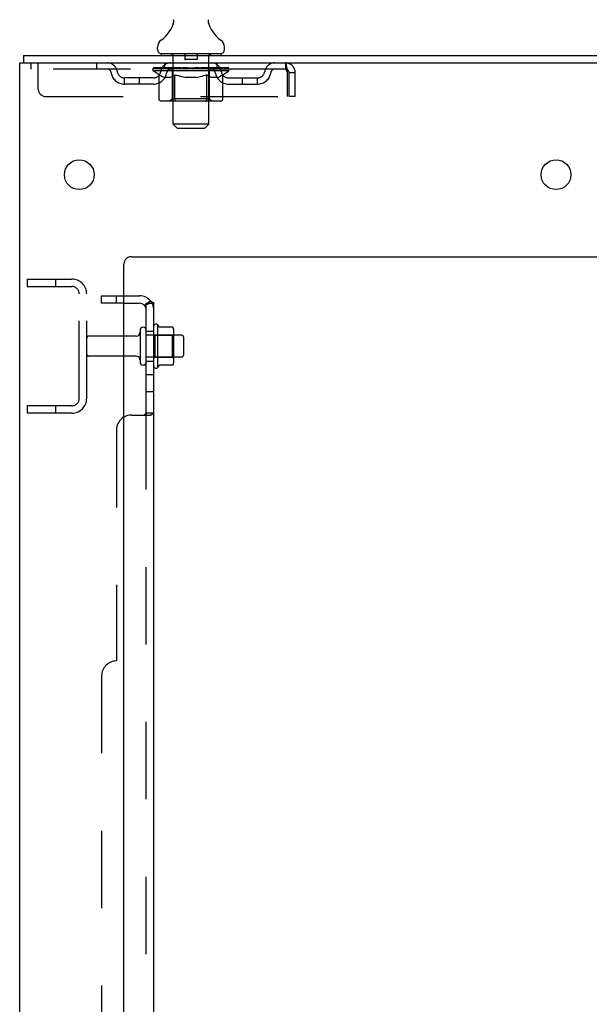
# Model space of a CAD drawing. Header units: inches. Extents: x 0 to 236, y 0 to 153.
# Tile 4 of 99: x 25 to 34, y 84 to 100. Entities that reach past the tile are written whole.
import ezdxf

# ---------------------------------------------------------------- set-up
doc = ezdxf.new("R2010")
doc.units = ezdxf.units.IN
doc.header["$LTSCALE"] = 12.986111
doc.header["$MEASUREMENT"] = 0
doc.linetypes.add('HIDDEN', pattern=[0.2, 0.1, -0.1])
doc.layers.get('0').update_dxf_attribs({"linetype": 'CONTINUOUS'})
doc.layers.add('DEFAULT_2', color=8, linetype='HIDDEN')
doc.layers.add('SUBPANELS', color=7, linetype='CONTINUOUS')

msp = doc.modelspace()

# ---------------------------------------------------------------- linework, layer by layer
at = {"color": 7, "linetype": 'Continuous'}
for p, q in [((27.152, 100.269), (27.151, 100.264)), ((27.746, 100.318), (27.747, 100.323)), ((27.746, 100.313), (27.746, 100.318)), ((27.746, 100.308), (27.746, 100.313)), ((27.746, 100.303), (27.746, 100.308)), ((27.746, 100.298), (27.746, 100.303)), ((27.747, 100.293), (27.746, 100.298)), ((27.747, 100.328), (27.748, 100.333)), ((27.747, 100.323), (27.747, 100.328)), ((27.748, 100.288), (27.747, 100.293)), ((27.748, 100.284), (27.748, 100.289)), ((27.749, 100.279), (27.748, 100.284)), ((27.749, 100.338), (27.75, 100.342)), ((27.75, 100.275), (27.749, 100.279)), ((26.889, 99.841), (26.889, 99.88)), ((26.952, 99.772), (26.952, 99.742)), ((27.952, 99.772), (26.952, 99.772)), ((27.952, 99.772), (27.952, 99.742)), ((28.014, 99.841), (28.014, 99.88)), ((24.577, 9.867), (24.577, 99.617)), ((24.577, 99.617), (42.327, 99.617)), ((24.639, 99.742), (24.639, 99.617)), ((24.639, 99.742), (42.327, 99.742)), ((26.452, 96.367), (40.702, 96.367)), ((26.327, 11.867), (26.327, 96.242)), ((26.596, 95.131), (26.596, 94.602)), ((26.897, 94.511), (26.897, 95.223)), ((26.915, 95.191), (26.915, 95.191)), ((27.142, 95.186), (26.923, 95.186)), ((27.143, 95.186), (27.142, 95.186)), ((26.533, 95.033), (26.327, 95.033)), ((27.163, 94.611), (27.163, 95.122)), ((27.297, 95.05), (27.163, 95.05)), ((27.327, 95.02), (27.327, 94.714)), ((26.533, 94.701), (26.327, 94.701)), ((27.297, 94.684), (27.163, 94.684)), ((27.142, 94.548), (26.923, 94.548))]:
    msp.add_line(p, q, dxfattribs=at)
for points in [[(27.154, 100.342), (27.155, 100.338), (27.156, 100.333), (27.157, 100.328), (27.157, 100.323), (27.158, 100.318), (27.158, 100.313), (27.158, 100.308), (27.158, 100.303), (27.157, 100.298), (27.157, 100.294), (27.156, 100.289), (27.155, 100.284), (27.155, 100.279), (27.153, 100.274), (27.152, 100.269)], [(27.748, 100.333), (27.749, 100.338), (27.75, 100.342)], [(26.923, 95.186), (26.922, 95.186), (26.921, 95.186), (26.92, 95.186), (26.919, 95.187), (26.919, 95.187), (26.918, 95.187), (26.917, 95.188), (26.917, 95.188), (26.917, 95.188), (26.916, 95.189), (26.916, 95.189), (26.916, 95.189), (26.915, 95.19), (26.915, 95.19), (26.915, 95.19), (26.915, 95.19), (26.915, 95.191)], [(27.151, 95.18), (27.15, 95.181), (27.149, 95.182), (27.148, 95.184), (27.146, 95.185), (27.145, 95.185), (27.143, 95.186)], [(26.915, 94.543), (26.915, 94.543), (26.915, 94.543), (26.915, 94.543), (26.915, 94.544), (26.915, 94.544), (26.916, 94.544), (26.916, 94.545), (26.916, 94.545), (26.917, 94.545), (26.917, 94.546), (26.917, 94.546), (26.918, 94.546), (26.919, 94.547), (26.919, 94.547), (26.92, 94.547), (26.921, 94.548), (26.922, 94.548), (26.923, 94.548)], [(27.151, 94.554), (27.15, 94.552), (27.149, 94.551), (27.148, 94.55), (27.146, 94.549), (27.145, 94.548), (27.143, 94.548), (27.142, 94.548)]]:
    msp.add_lwpolyline(points, dxfattribs=at)
for centre in [(25.577, 97.742), (33.577, 97.742)]:
    msp.add_circle(centre, 0.25, dxfattribs=at)
for centre, radius, start, end in [((26.654, 100.429), 0.523, 304.6624, 347.2389), ((28.25, 100.429), 0.523, 192.7611, 235.3376), ((27.033, 99.88), 0.144, 124.6624, 180), ((27.871, 99.88), 0.144, 360, 55.3376), ((26.958, 99.841), 0.069, 180, 265), ((27.945, 99.841), 0.069, 275, 360), ((26.452, 96.242), 0.125, 90, 180), ((26.649, 95.131), 0.053, 0, 180), ((26.865, 95.201), 0.0384, 34.4497, 180), ((26.297, 94.867), 0.698, 27.6814, 30.6631), ((27.022, 95.122), 0.141, 0, 23.95), ((26.533, 95.095), 0.0625, 270, 360), ((27.297, 95.02), 0.03, 0, 90), ((26.533, 94.638), 0.0625, 0, 90), ((27.297, 94.714), 0.03, 270, 360), ((26.649, 94.602), 0.053, 180, 360), ((26.865, 94.533), 0.0384, 180, 325.5503), ((26.297, 94.867), 0.698, 329.3369, 332.3186), ((27.022, 94.611), 0.141, 336.05, 360)]:
    msp.add_arc(centre, radius, start, end, dxfattribs=at)
at = {"layer": 'DEFAULT_2', "color": 8, "linetype": 'HIDDEN'}
for p, q in [((27.132, 99.772), (27.132, 99.742)), ((27.347, 99.762), (27.347, 99.682)), ((27.557, 99.762), (27.557, 99.682)), ((27.772, 99.772), (27.772, 99.742)), ((24.764, 99.617), (24.764, 99.513)), ((24.889, 99.179), (24.889, 99.617)), ((25.864, 99.617), (25.864, 99.513)), ((27.014, 99.513), (27.014, 99.617)), ((27.152, 98.591), (27.152, 99.742)), ((27.547, 99.672), (27.357, 99.672)), ((27.752, 98.591), (27.752, 99.742)), ((27.889, 99.513), (27.889, 99.617)), ((29.035, 99.617), (29.035, 99.513)), ((29.035, 99.513), (24.764, 99.513)), ((26.819, 99.487), (26.819, 99.527)), ((26.819, 99.527), (27.125, 99.527)), ((26.916, 99.419), (26.819, 99.487)), ((28.085, 99.487), (26.819, 99.487)), ((26.82, 99.527), (26.82, 99.532)), ((26.94, 99.53), (26.82, 99.532)), ((26.828, 99.527), (26.828, 99.534)), ((26.837, 99.524), (26.837, 99.527)), ((26.837, 99.524), (28.067, 99.524)), ((26.846, 99.524), (26.846, 99.527)), ((26.847, 99.524), (26.847, 99.527)), ((26.857, 99.527), (26.857, 99.534)), ((26.873, 99.524), (26.873, 99.527)), ((26.875, 99.524), (26.875, 99.527)), ((26.904, 99.527), (26.904, 99.534)), ((26.918, 99.524), (26.918, 99.527)), ((26.921, 99.524), (26.921, 99.527)), ((26.94, 99.527), (26.94, 99.53)), ((26.967, 99.527), (26.967, 99.534)), ((26.968, 99.524), (26.968, 99.527)), ((26.969, 99.524), (26.969, 99.527)), ((26.972, 99.524), (26.972, 99.527)), ((26.979, 99.524), (26.979, 99.527)), ((26.979, 99.524), (26.979, 99.527)), ((26.983, 99.524), (26.983, 99.527)), ((26.986, 99.524), (26.986, 99.528)), ((26.99, 99.524), (26.99, 99.527)), ((27.004, 99.524), (27.004, 99.527)), ((27.023, 99.524), (27.023, 99.53)), ((27.023, 99.524), (27.023, 99.527)), ((27.043, 99.524), (27.043, 99.527)), ((27.043, 99.524), (27.043, 99.527)), ((27.045, 99.527), (27.045, 99.534)), ((27.055, 99.524), (27.055, 99.527)), ((27.059, 99.524), (27.059, 99.527)), ((27.068, 99.524), (27.068, 99.527)), ((27.079, 99.524), (27.079, 99.531)), ((27.095, 99.524), (27.095, 99.527)), ((27.098, 99.524), (27.098, 99.527)), ((27.125, 99.524), (27.125, 99.527)), ((27.192, 99.527), (27.13, 99.527)), ((27.135, 99.527), (27.135, 99.534)), ((27.139, 99.015), (27.139, 99.484)), ((27.142, 99.524), (27.142, 99.527)), ((27.147, 99.524), (27.147, 99.527)), ((27.153, 99.524), (27.153, 99.532)), ((27.157, 99.524), (27.157, 99.527)), ((27.168, 99.524), (27.168, 99.527)), ((27.192, 99.524), (27.192, 99.527)), ((27.267, 99.527), (27.208, 99.527)), ((27.228, 99.524), (27.228, 99.527)), ((27.235, 99.527), (27.235, 99.534)), ((27.239, 99.524), (27.239, 99.527)), ((27.241, 99.524), (27.241, 99.533)), ((27.244, 99.524), (27.244, 99.527)), ((27.252, 99.524), (27.252, 99.527)), ((27.267, 99.524), (27.267, 99.527)), ((27.347, 99.527), (27.293, 99.527)), ((27.306, 99.524), (27.306, 99.527)), ((27.338, 99.527), (27.452, 99.534)), ((27.342, 99.527), (27.342, 99.534)), ((27.343, 99.534), (27.342, 99.534)), ((27.342, 99.524), (27.342, 99.527)), ((27.343, 99.527), (27.343, 99.534)), ((27.346, 99.524), (27.346, 99.527)), ((27.347, 99.524), (27.347, 99.527)), ((27.348, 99.524), (27.348, 99.527)), ((27.431, 99.527), (27.383, 99.527)), ((27.388, 99.524), (27.388, 99.527)), ((27.431, 99.524), (27.431, 99.527)), ((27.449, 99.527), (27.449, 99.527)), ((27.449, 99.524), (27.449, 99.527)), ((27.449, 99.524), (27.449, 99.527)), ((27.452, 99.527), (27.452, 99.534)), ((27.452, 99.534), (27.566, 99.527)), ((27.454, 99.524), (27.454, 99.527)), ((27.454, 99.527), (27.455, 99.527)), ((27.455, 99.524), (27.455, 99.527)), ((27.473, 99.524), (27.473, 99.527)), ((27.473, 99.527), (27.521, 99.527)), ((27.515, 99.524), (27.515, 99.527)), ((27.556, 99.524), (27.556, 99.527)), ((27.556, 99.524), (27.556, 99.527)), ((27.556, 99.527), (27.611, 99.527)), ((27.557, 99.524), (27.557, 99.527)), ((27.561, 99.527), (27.561, 99.534)), ((27.561, 99.534), (27.562, 99.534)), ((27.561, 99.524), (27.561, 99.527)), ((27.562, 99.527), (27.562, 99.534)), ((27.598, 99.524), (27.598, 99.527)), ((27.637, 99.524), (27.637, 99.527)), ((27.637, 99.527), (27.696, 99.527)), ((27.652, 99.524), (27.652, 99.527)), ((27.66, 99.524), (27.66, 99.527)), ((27.662, 99.524), (27.662, 99.533)), ((27.665, 99.524), (27.665, 99.527)), ((27.669, 99.527), (27.669, 99.534)), ((27.676, 99.524), (27.676, 99.527)), ((27.712, 99.524), (27.712, 99.527)), ((27.712, 99.527), (27.774, 99.527)), ((27.736, 99.524), (27.736, 99.527)), ((27.747, 99.524), (27.747, 99.527)), ((27.751, 99.524), (27.751, 99.532)), ((27.757, 99.524), (27.757, 99.527)), ((27.762, 99.524), (27.762, 99.527)), ((27.765, 99.015), (27.765, 99.484)), ((27.769, 99.527), (27.769, 99.534)), ((27.779, 99.524), (27.779, 99.527)), ((27.779, 99.527), (27.98, 99.527)), ((27.806, 99.524), (27.806, 99.527)), ((27.809, 99.524), (27.809, 99.527)), ((27.825, 99.524), (27.825, 99.531)), ((27.836, 99.524), (27.836, 99.527)), ((27.845, 99.524), (27.845, 99.527)), ((27.849, 99.524), (27.849, 99.527)), ((27.859, 99.527), (27.859, 99.534)), ((27.86, 99.524), (27.86, 99.527)), ((27.86, 99.524), (27.86, 99.527)), ((27.881, 99.524), (27.881, 99.53)), ((27.881, 99.524), (27.881, 99.527)), ((27.899, 99.524), (27.899, 99.527)), ((27.914, 99.524), (27.914, 99.527)), ((27.918, 99.524), (27.918, 99.528)), ((27.921, 99.524), (27.921, 99.527)), ((27.925, 99.524), (27.925, 99.527)), ((27.925, 99.524), (27.925, 99.527)), ((27.932, 99.524), (27.932, 99.527)), ((27.935, 99.524), (27.935, 99.527)), ((27.936, 99.524), (27.936, 99.527)), ((27.937, 99.527), (27.937, 99.534)), ((27.983, 99.524), (27.983, 99.527)), ((27.986, 99.524), (27.986, 99.527)), ((27.986, 99.418), (28.085, 99.487)), ((28, 99.527), (28, 99.534)), ((28.029, 99.524), (28.029, 99.527)), ((28.031, 99.524), (28.031, 99.527)), ((28.047, 99.527), (28.047, 99.534)), ((28.057, 99.524), (28.057, 99.527)), ((28.058, 99.524), (28.058, 99.527)), ((28.067, 99.524), (28.067, 99.527)), ((28.076, 99.527), (28.076, 99.534)), ((28.085, 99.487), (28.085, 99.534)), ((29.037, 99.512), (29.035, 99.513)), ((29.068, 99.45), (29.068, 99.054)), ((29.098, 99.054), (29.098, 99.45)), ((29.202, 99.45), (29.098, 99.45)), ((29.202, 99.054), (29.202, 99.45)), ((26.337, 99.262), (26.337, 99.366)), ((26.82, 99.366), (26.337, 99.366)), ((26.82, 99.262), (26.337, 99.262)), ((26.587, 99.262), (26.587, 99.366)), ((26.916, 99.013), (26.916, 99.419)), ((26.916, 99.419), (26.931, 99.409)), ((26.945, 99.4), (26.93, 99.409)), ((26.96, 99.392), (26.945, 99.4)), ((26.974, 99.386), (26.96, 99.393)), ((26.988, 99.38), (26.974, 99.386)), ((27.003, 99.375), (26.988, 99.38)), ((27.097, 99.375), (27.003, 99.375)), ((27.097, 99.375), (27.111, 99.38)), ((27.125, 99.386), (27.111, 99.38)), ((27.139, 99.392), (27.125, 99.386)), ((27.154, 99.4), (27.139, 99.392)), ((27.168, 99.409), (27.154, 99.4)), ((27.183, 99.419), (27.168, 99.409)), ((27.183, 99.013), (27.183, 99.419)), ((27.183, 99.419), (27.212, 99.409)), ((27.241, 99.4), (27.212, 99.409)), ((27.269, 99.392), (27.241, 99.4)), ((27.297, 99.386), (27.269, 99.393)), ((27.325, 99.38), (27.297, 99.386)), ((27.353, 99.375), (27.325, 99.38)), ((27.551, 99.375), (27.353, 99.375)), ((27.551, 99.375), (27.578, 99.38)), ((27.606, 99.386), (27.578, 99.38)), ((27.634, 99.392), (27.606, 99.386)), ((27.662, 99.4), (27.633, 99.392)), ((27.69, 99.408), (27.661, 99.4)), ((27.718, 99.418), (27.69, 99.408)), ((27.718, 99.013), (27.718, 99.418)), ((27.718, 99.418), (27.732, 99.408)), ((27.746, 99.4), (27.732, 99.408)), ((27.76, 99.392), (27.746, 99.4)), ((27.774, 99.386), (27.76, 99.392)), ((27.787, 99.38), (27.773, 99.386)), ((27.8, 99.375), (27.787, 99.38)), ((27.904, 99.375), (27.8, 99.375)), ((27.904, 99.375), (27.918, 99.38)), ((27.931, 99.386), (27.918, 99.38)), ((27.945, 99.392), (27.931, 99.386)), ((27.958, 99.4), (27.944, 99.392)), ((27.972, 99.408), (27.958, 99.4)), ((27.986, 99.418), (27.972, 99.408)), ((27.986, 99.013), (27.986, 99.418)), ((28.084, 99.366), (28.566, 99.366)), ((28.084, 99.262), (28.566, 99.262)), ((28.316, 99.262), (28.316, 99.366)), ((28.566, 99.262), (28.566, 99.366)), ((25.014, 99.054), (29.068, 99.054)), ((27.943, 98.975), (26.958, 98.975)), ((27.139, 99.015), (27.099, 98.975)), ((27.765, 99.015), (27.139, 99.015)), ((27.697, 98.975), (27.699, 98.976)), ((27.705, 98.978), (27.707, 98.98)), ((27.707, 98.98), (27.709, 98.982)), ((27.765, 99.015), (27.805, 98.975)), ((29.202, 99.054), (29.098, 99.054)), ((27.221, 98.522), (27.152, 98.591)), ((27.752, 98.591), (27.152, 98.591)), ((27.221, 98.522), (27.683, 98.522)), ((27.683, 98.522), (27.752, 98.591)), ((24.702, 95.992), (24.702, 95.867)), ((24.702, 95.992), (25.452, 95.992)), ((25.178, 95.992), (25.178, 95.867)), ((24.702, 95.867), (25.452, 95.867)), ((25.577, 93.992), (25.577, 95.742)), ((25.702, 93.992), (25.702, 95.742)), ((26.702, 94.602), (26.702, 95.131)), ((26.827, 94.533), (26.827, 95.201)), ((26.327, 95.033), (25.732, 95.033)), ((27.163, 95.05), (26.702, 95.05)), ((26.847, 95.05), (26.827, 95.07)), ((26.847, 95.05), (26.847, 95.05)), ((26.847, 95.05), (26.847, 94.683)), ((26.847, 95.05), (27.143, 95.05)), ((27.143, 95.05), (27.163, 95.07)), ((27.143, 94.683), (27.143, 95.05)), ((26.327, 94.701), (25.732, 94.701)), ((27.163, 94.684), (26.702, 94.684)), ((26.847, 94.683), (26.827, 94.663)), ((26.847, 94.683), (27.143, 94.683)), ((27.143, 94.683), (27.163, 94.663)), ((24.702, 93.867), (24.702, 93.742)), ((25.452, 93.867), (24.702, 93.867)), ((25.178, 93.867), (25.178, 93.742)), ((25.452, 93.742), (24.702, 93.742))]:
    msp.add_line(p, q, dxfattribs=at)
for points in [[(29.035, 99.617), (29.037, 99.616), (29.04, 99.613), (29.042, 99.607), (29.044, 99.6), (29.047, 99.591), (29.049, 99.58), (29.051, 99.568), (29.054, 99.554), (29.056, 99.539), (29.059, 99.522), (29.061, 99.505), (29.063, 99.487), (29.066, 99.468), (29.068, 99.45)], [(29.037, 99.512), (29.04, 99.511), (29.042, 99.509), (29.044, 99.507), (29.047, 99.503), (29.049, 99.499), (29.051, 99.494), (29.054, 99.489), (29.056, 99.483), (29.059, 99.477), (29.061, 99.471), (29.063, 99.464), (29.066, 99.457), (29.068, 99.45)], [(26.958, 98.975), (26.953, 98.976), (26.948, 98.977), (26.943, 98.978), (26.938, 98.98), (26.934, 98.982), (26.929, 98.985), (26.925, 98.989), (26.922, 98.993), (26.919, 98.997), (26.917, 99.002), (26.916, 99.007), (26.916, 99.013)], [(27.205, 98.975), (27.202, 98.976), (27.199, 98.977), (27.197, 98.978), (27.194, 98.98), (27.192, 98.982), (27.19, 98.985), (27.188, 98.989), (27.186, 98.993), (27.185, 98.997), (27.184, 99.002), (27.183, 99.007), (27.183, 99.013)], [(27.699, 98.976), (27.702, 98.977), (27.705, 98.978)], [(27.709, 98.982), (27.711, 98.985), (27.713, 98.989), (27.715, 98.993), (27.716, 98.997)], [(27.711, 98.985), (27.713, 98.989), (27.715, 98.993)], [(27.716, 98.997), (27.717, 99.002), (27.718, 99.007), (27.718, 99.013)], [(27.717, 99.002), (27.718, 99.007), (27.718, 99.013)], [(27.943, 98.975), (27.948, 98.976), (27.953, 98.977), (27.958, 98.978), (27.963, 98.98), (27.968, 98.982), (27.972, 98.985), (27.976, 98.989), (27.979, 98.993), (27.982, 98.997), (27.984, 99.002), (27.985, 99.007), (27.986, 99.013)]]:
    msp.add_lwpolyline(points, dxfattribs=at)
for centre, radius, start, end in [((26.958, 99.841), 0.069, 265, 270), ((27.122, 99.742), 0.03, 0, 90), ((27.337, 99.762), 0.01, 0, 90), ((27.567, 99.762), 0.01, 90, 180), ((27.782, 99.742), 0.03, 90, 180), ((27.945, 99.841), 0.069, 270, 275), ((26.048, 99.45), 0.167, 8.0716, 90), ((27.109, 99.45), 0.167, 90, 171.9284), ((27.357, 99.682), 0.01, 180, 270), ((27.547, 99.682), 0.01, 270, 360), ((27.794, 99.45), 0.167, 8.0716, 90), ((28.856, 99.45), 0.167, 90, 171.9284), ((29.035, 99.45), 0.167, 0, 90), ((26.049, 99.45), 0.0625, 7.9863, 90), ((26.337, 99.491), 0.229, 187.9863, 270), ((26.337, 99.491), 0.125, 188.0716, 270), ((26.82, 99.491), 0.125, 270, 351.9284), ((26.82, 99.491), 0.229, 270, 352.0137), ((27.109, 99.45), 0.0625, 90, 172.0137), ((27.099, 99.484), 0.0398, 0, 90), ((27.805, 99.484), 0.0398, 90, 180), ((27.795, 99.45), 0.0625, 7.9863, 90), ((28.084, 99.491), 0.229, 187.9863, 270), ((28.084, 99.491), 0.125, 188.0716, 270), ((28.566, 99.491), 0.125, 270, 351.9284), ((28.566, 99.491), 0.229, 270, 352.0137), ((28.855, 99.45), 0.0625, 90, 172.0137), ((29.035, 99.45), 0.063, 0, 90), ((25.014, 99.179), 0.125, 180, 270), ((25.452, 95.742), 0.25, 0, 90), ((25.452, 95.742), 0.125, 0, 90), ((25.732, 95.003), 0.03, 90, 180), ((25.732, 94.731), 0.03, 180, 270), ((25.452, 93.992), 0.25, 270, 360), ((25.452, 93.992), 0.125, 270, 360)]:
    msp.add_arc(centre, radius, start, end, dxfattribs=at)
for centre, major_axis, ratio, start_param, end_param in [((27.452, 99.534), (0.633, 0.007), 0.05963, 9.249616, 9.431313), ((27.452, 99.534), (0.633, 0), 0.060556, -3.083241, -2.96706), ((27.452, 99.534), (0.633, 0.013), 0.05688, 2.791345, 2.965878), ((26.843, 99.522), (0.198, -0.002), 0.05963, 0.605815, 1.645666), ((26.775, 99.522), (0.198, 0.002), 0.05963, 0.25549, 1.295341), ((27.452, 99.534), (0.633, -0.007), 0.05963, -2.96643, -2.791898), ((26.775, 99.515), (0.198, 0.004), 0.05688, 1.20151, 1.294789), ((26.843, 99.515), (0.198, 0), 0.060556, 1.551758, 1.645036), ((26.844, 99.517), (0.164, 0.002), 0.05963, 1.065228, 1.614276), ((26.799, 99.515), (0.198, 0.002), 0.05963, 1.170259, 1.376596), ((26.824, 99.517), (0.164, 0.003), 0.05688, 0.890143, 1.43919), ((26.882, 99.517), (0.164, 0), 0.060556, 1.240391, 1.789438), ((27.452, 99.534), (0.633, 0.019), 0.052395, 2.616403, 2.790936), ((26.906, 99.522), (0.198, -0.004), 0.05688, 0.7809, 1.820751), ((26.771, 99.522), (0.198, 0.004), 0.05688, 0.080405, 1.120256), ((27.452, 99.534), (0.633, -0.013), 0.05688, -2.791345, -2.616812), ((26.771, 99.515), (0.198, 0.006), 0.052395, 1.026568, 1.119847), ((26.906, 99.515), (0.198, -0.002), 0.05963, 1.72692, 1.820198), ((26.824, 99.517), (0.164, 0.005), 0.052395, 0.715201, 1.264248), ((26.938, 99.517), (0.164, -0.002), 0.05963, 1.415553, 1.9646), ((27.452, 99.534), (0.633, 0.025), 0.046319, 2.441654, 2.616187), ((26.985, 99.522), (0.198, -0.006), 0.052395, 0.955842, 1.995693), ((26.788, 99.522), (0.198, 0.006), 0.052395, -0.094537, 0.945314), ((27.452, 99.534), (0.633, -0.019), 0.052395, -2.616403, -2.44187), ((26.788, 99.515), (0.198, 0.008), 0.046319, 0.851819, 0.945098), ((26.985, 99.515), (0.198, -0.004), 0.05688, 1.902006, 1.995284), ((26.842, 99.517), (0.164, 0.006), 0.046319, 0.540452, 1.089499), ((27.009, 99.517), (0.164, -0.003), 0.05688, 1.590638, 2.139686), ((26.799, 99.522), (0.198, 0), 0.060556, 0.430652, 0.777569), ((27.452, 99.534), (0.633, 0.029), 0.038841, 2.267123, 2.441656), ((27.078, 99.522), (0.198, -0.008), 0.046319, 1.130591, 2.170442), ((27.452, 99.534), (0.633, -0.025), 0.046319, -2.441654, -2.267121), ((26.825, 99.522), (0.198, 0.008), 0.046319, -0.269286, 0.770565), ((26.825, 99.515), (0.198, 0.009), 0.038841, 0.677289, 0.770567), ((27.078, 99.515), (0.198, -0.006), 0.052395, 2.076947, 2.170226), ((26.879, 99.517), (0.164, 0.008), 0.038841, 0.365921, 0.914969), ((27.094, 99.517), (0.164, -0.005), 0.052395, 1.76558, 2.314627), ((27.452, 99.534), (0.633, 0.033), 0.030195, 2.09281, 2.267343), ((27.183, 99.522), (0.198, -0.009), 0.038841, 1.305122, 2.344973), ((27.452, 99.534), (0.633, -0.029), 0.038841, -2.267123, -2.092591), ((26.881, 99.522), (0.198, 0.009), 0.038841, -0.443817, 0.596034), ((26.881, 99.515), (0.198, 0.01), 0.030195, 0.502975, 0.596254), ((27.183, 99.515), (0.198, -0.008), 0.046319, 2.251696, 2.344975), ((26.933, 99.517), (0.164, 0.009), 0.030195, 0.191608, 0.740655), ((27.189, 99.517), (0.164, -0.006), 0.046319, 1.940329, 2.489376), ((26.955, 99.522), (0.198, 0.01), 0.030195, -0.61813, 0.421721), ((27.452, 99.534), (0.633, 0.036), 0.020645, 1.918687, 2.09322), ((27.296, 99.522), (0.198, -0.01), 0.030195, 1.479435, 2.519286), ((27.452, 99.534), (0.633, -0.033), 0.030195, -2.09281, -1.918277), ((26.955, 99.515), (0.198, 0.011), 0.020645, 0.328852, 0.422131), ((27.296, 99.515), (0.198, -0.009), 0.038841, 2.426227, 2.519505), ((27.004, 99.517), (0.164, 0.009), 0.020645, 0.017485, 0.566532), ((27.293, 99.517), (0.164, -0.008), 0.038841, 2.11486, 2.663907), ((27.043, 99.522), (0.198, 0.011), 0.020645, -0.792253, 0.247598), ((27.452, 99.534), (0.633, 0.038), 0.010478, 1.744704, 1.919237), ((27.414, 99.522), (0.198, -0.011), 0.020645, 1.653558, 2.693409), ((27.452, 99.534), (0.633, -0.036), 0.020645, -1.918687, -1.744154), ((27.043, 99.515), (0.198, 0.012), 0.010478, 0.154869, 0.248148), ((27.414, 99.515), (0.198, -0.01), 0.030195, 2.60054, 2.693819), ((27.087, 99.517), (0.164, 0.01), 0.010478, 6.126688, 6.675735), ((27.401, 99.517), (0.164, -0.009), 0.030195, 2.289173, 2.83822), ((27.144, 99.522), (0.198, 0.012), 0.010478, -0.966236, -0.000846), ((27.533, 99.522), (0.198, -0.012), 0.010478, 1.827541, 2.867392), ((27.452, 99.534), (0.633, -0.038), 0.010478, -1.744704, -1.570171), ((27.533, 99.515), (0.198, -0.011), 0.020645, 2.774664, 2.867942), ((27.511, 99.517), (0.164, -0.009), 0.020645, 2.463296, 3.012344), ((27.371, 99.522), (0.198, 0.012), 0.010478, 0.274201, 1.314052), ((27.285, 99.517), (0.164, 0.01), 0.010478, -0.000483, 0.504314), ((27.255, 99.515), (0.198, 0.012), 0.010478, 0.099668, 0.192946), ((27.452, 99.534), (0.633, 0.038), 0.010478, -1.571421, -1.396888), ((27.649, 99.515), (0.198, -0.012), 0.010478, 2.948646, 3.041925), ((27.619, 99.517), (0.164, -0.01), 0.010478, 2.637279, 3.142076), ((27.49, 99.522), (0.198, 0.011), 0.020645, 0.448184, 1.488034), ((27.393, 99.517), (0.164, 0.009), 0.020645, 0.129249, 0.678296), ((27.371, 99.515), (0.198, 0.011), 0.020645, 0.273651, 0.366929), ((27.76, 99.522), (0.198, -0.012), 0.010478, -3.140747, -2.175357), ((27.452, 99.534), (0.633, 0.036), 0.020645, -1.397439, -1.222906), ((27.452, 99.534), (0.633, -0.038), 0.010478, 1.222355, 1.396888), ((27.608, 99.522), (0.198, 0.01), 0.030195, 0.622307, 1.662158), ((27.503, 99.517), (0.164, 0.009), 0.030195, 0.303372, 0.852419), ((27.817, 99.517), (0.164, -0.01), 0.010478, 2.749043, 3.29809), ((27.861, 99.522), (0.198, -0.011), 0.020645, 2.893995, 3.933846), ((27.49, 99.515), (0.198, 0.01), 0.030195, 0.447774, 0.541052), ((27.861, 99.515), (0.198, -0.012), 0.010478, 2.893445, 2.986723), ((27.721, 99.522), (0.198, 0.009), 0.038841, 0.79662, 1.836471), ((27.452, 99.534), (0.633, 0.033), 0.030195, -1.223315, -1.048783), ((27.452, 99.534), (0.633, -0.036), 0.020645, 1.048373, 1.222906), ((27.611, 99.517), (0.164, 0.008), 0.038841, 0.477686, 1.026733), ((27.9, 99.517), (0.164, -0.009), 0.020645, 2.57506, 3.124108), ((27.949, 99.522), (0.198, -0.01), 0.030195, 2.719872, 3.759723), ((27.826, 99.522), (0.198, 0.008), 0.046319, 0.971151, 2.011002), ((27.608, 99.515), (0.198, 0.009), 0.038841, 0.622087, 0.715366), ((27.949, 99.515), (0.198, -0.011), 0.020645, 2.719462, 2.812741), ((27.452, 99.534), (0.633, 0.029), 0.038841, -1.049002, -0.874469), ((27.452, 99.534), (0.633, -0.033), 0.030195, 0.87425, 1.048783), ((27.715, 99.517), (0.164, 0.006), 0.046319, 0.652216, 1.201263), ((27.919, 99.522), (0.198, 0.006), 0.052395, 1.1459, 2.185751), ((27.97, 99.517), (0.164, -0.009), 0.030195, 2.400937, 2.949985), ((28.023, 99.522), (0.198, -0.009), 0.038841, 2.545558, 3.585409), ((27.81, 99.517), (0.164, 0.005), 0.052395, 0.826965, 1.376012), ((27.721, 99.515), (0.198, 0.008), 0.046319, 0.796618, 0.889896), ((28.023, 99.515), (0.198, -0.01), 0.030195, 2.545339, 2.638617), ((27.998, 99.522), (0.198, 0.004), 0.05688, 1.320842, 2.360692), ((27.452, 99.534), (0.633, 0.025), 0.046319, -0.874471, -0.699939), ((27.452, 99.534), (0.633, -0.029), 0.038841, 0.699936, 0.874469), ((28.079, 99.522), (0.198, -0.008), 0.046319, 2.371028, 3.410879), ((28.025, 99.517), (0.164, -0.008), 0.038841, 2.226624, 2.775671), ((28.061, 99.522), (0.198, 0.002), 0.05963, 1.495927, 2.535778), ((27.895, 99.517), (0.164, 0.003), 0.05688, 1.001907, 1.550954), ((28.116, 99.522), (0.198, -0.006), 0.052395, 2.196279, 3.23613), ((28.062, 99.517), (0.164, -0.006), 0.046319, 2.052093, 2.601141), ((27.826, 99.515), (0.198, 0.006), 0.052395, 0.971367, 1.064645), ((28.105, 99.522), (0.198, 0), 0.060556, 1.671089, 2.71094), ((28.079, 99.515), (0.198, -0.009), 0.038841, 2.371026, 2.464304), ((28.133, 99.522), (0.198, -0.004), 0.05688, 2.021337, 3.061188), ((27.452, 99.534), (0.633, 0.019), 0.052395, -0.699723, -0.52519), ((27.452, 99.534), (0.633, -0.025), 0.046319, 0.525406, 0.699939), ((28.129, 99.522), (0.198, -0.002), 0.05963, 1.846251, 2.886102), ((27.966, 99.517), (0.164, 0.002), 0.05963, 1.176993, 1.72604), ((28.08, 99.517), (0.164, -0.005), 0.052395, 1.877344, 2.426392), ((28.021, 99.517), (0.164, 0), 0.060556, 1.352155, 1.901202), ((28.079, 99.517), (0.164, -0.003), 0.05688, 1.702402, 2.25145), ((28.06, 99.517), (0.164, -0.002), 0.05963, 1.527317, 2.076364), ((27.919, 99.515), (0.198, 0.004), 0.05688, 1.146309, 1.239587), ((28.116, 99.515), (0.198, -0.008), 0.046319, 2.196495, 2.289773), ((27.452, 99.534), (0.633, 0.013), 0.05688, -0.524781, -0.350248), ((27.452, 99.534), (0.633, -0.019), 0.052395, 0.350657, 0.52519), ((27.998, 99.515), (0.198, 0.002), 0.05963, 1.321394, 1.414673), ((28.133, 99.515), (0.198, -0.006), 0.052395, 2.021746, 2.115024), ((27.452, 99.534), (0.633, 0.007), 0.05963, -0.349695, -0.175162), ((27.452, 99.534), (0.633, -0.013), 0.05688, 0.175715, 0.350248), ((28.061, 99.515), (0.198, 0), 0.060556, 1.496556, 1.589835), ((28.129, 99.515), (0.198, -0.004), 0.05688, 1.846804, 1.940083), ((28.105, 99.515), (0.198, -0.002), 0.05963, 1.671719, 1.764997), ((27.452, 99.534), (0.633, 0), 0.060556, -0.174533, 0), ((27.452, 99.534), (0.633, -0.007), 0.05963, 0.000629, 0.175162)]:
    msp.add_ellipse(centre, major_axis=major_axis, ratio=ratio, start_param=start_param, end_param=end_param, dxfattribs=at)
at = {"layer": 'SUBPANELS', "color": 8, "linetype": 'HIDDEN'}
for p, q in [((25.952, 95.586), (25.952, 95.711)), ((25.952, 95.711), (26.327, 95.711)), ((26.202, 95.586), (26.202, 95.711)), ((26.327, 95.586), (25.952, 95.586)), ((26.726, 95.586), (26.676, 95.545)), ((26.682, 95.556), (26.682, 95.556)), ((26.684, 95.558), (26.684, 95.558)), ((26.687, 95.562), (26.688, 95.562)), ((26.689, 95.564), (26.69, 95.564)), ((26.698, 95.563), (26.698, 95.563)), ((26.698, 95.563), (26.698, 95.563)), ((26.698, 95.563), (26.699, 95.563)), ((26.699, 95.563), (26.698, 95.563)), ((26.698, 95.563), (26.698, 95.563)), ((26.698, 95.563), (26.698, 95.562)), ((26.698, 95.563), (26.698, 95.562)), ((26.698, 95.562), (26.698, 95.562)), ((26.698, 95.562), (26.698, 95.563)), ((26.699, 95.563), (26.7, 95.564)), ((26.7, 95.564), (26.699, 95.563)), ((26.699, 95.564), (26.699, 95.563)), ((26.699, 95.563), (26.699, 95.563)), ((26.699, 95.563), (26.699, 95.563)), ((26.701, 95.565), (26.7, 95.564)), ((26.7, 95.564), (26.7, 95.564)), ((26.7, 95.564), (26.701, 95.564)), ((26.7, 95.564), (26.7, 95.564)), ((26.701, 95.564), (26.701, 95.565)), ((26.701, 95.565), (26.702, 95.565)), ((26.702, 95.565), (26.701, 95.565)), ((26.701, 95.565), (26.701, 95.564)), ((26.702, 95.584), (26.702, 95.586)), ((26.702, 95.565), (26.703, 95.566)), ((26.702, 95.565), (26.703, 95.565)), ((26.703, 95.566), (26.704, 95.566)), ((26.704, 95.566), (26.705, 95.567)), ((26.704, 95.566), (26.705, 95.566)), ((26.705, 95.567), (26.706, 95.567)), ((26.706, 95.567), (26.707, 95.568)), ((26.706, 95.567), (26.708, 95.568)), ((26.707, 95.568), (26.708, 95.568)), ((26.708, 95.568), (26.709, 95.569)), ((26.708, 95.568), (26.709, 95.568)), ((26.71, 95.569), (26.711, 95.57)), ((26.711, 95.57), (26.712, 95.57)), ((26.712, 95.57), (26.713, 95.571)), ((26.712, 95.57), (26.712, 95.57)), ((26.713, 95.571), (26.714, 95.571)), ((26.714, 95.571), (26.715, 95.571)), ((26.715, 95.571), (26.716, 95.572)), ((26.716, 95.572), (26.718, 95.573)), ((26.716, 95.572), (26.717, 95.572)), ((26.717, 95.573), (26.719, 95.573)), ((26.718, 95.573), (26.72, 95.573)), ((26.719, 95.573), (26.721, 95.574)), ((26.72, 95.574), (26.722, 95.574)), ((26.721, 95.574), (26.723, 95.575)), ((26.722, 95.574), (26.723, 95.575)), ((26.723, 95.575), (26.724, 95.575)), ((26.724, 95.575), (26.725, 95.576)), ((26.726, 95.576), (26.727, 95.576)), ((26.727, 95.576), (26.728, 95.577)), ((26.728, 95.577), (26.729, 95.577)), ((26.73, 95.577), (26.731, 95.578)), ((26.731, 95.578), (26.732, 95.578)), ((26.732, 95.578), (26.733, 95.579)), ((26.733, 95.579), (26.734, 95.579)), ((26.734, 95.579), (26.735, 95.579)), ((26.735, 95.579), (26.736, 95.58)), ((26.736, 95.58), (26.738, 95.58)), ((26.737, 95.58), (26.739, 95.58)), ((26.738, 95.58), (26.74, 95.581)), ((26.739, 95.581), (26.741, 95.581)), ((26.74, 95.581), (26.742, 95.581)), ((26.741, 95.581), (26.742, 95.581)), ((26.742, 95.581), (26.743, 95.582)), ((26.743, 95.582), (26.744, 95.582)), ((26.744, 95.582), (26.745, 95.582)), ((26.745, 95.582), (26.746, 95.583)), ((26.746, 95.583), (26.747, 95.583)), ((26.747, 95.583), (26.748, 95.583)), ((26.748, 95.583), (26.749, 95.583)), ((26.749, 95.583), (26.75, 95.584)), ((26.75, 95.583), (26.751, 95.584)), ((26.751, 95.584), (26.752, 95.584)), ((26.752, 95.584), (26.753, 95.584)), ((26.752, 95.584), (26.754, 95.584)), ((26.753, 95.584), (26.754, 95.584)), ((26.754, 95.584), (26.755, 95.585)), ((26.755, 95.585), (26.756, 95.585)), ((26.756, 95.585), (26.757, 95.585)), ((26.757, 95.585), (26.758, 95.585)), ((26.759, 95.586), (26.758, 95.586)), ((26.758, 95.585), (26.759, 95.585)), ((26.76, 95.586), (26.759, 95.586)), ((26.76, 95.586), (26.759, 95.586)), ((26.759, 95.585), (26.76, 95.585)), ((26.761, 95.586), (26.76, 95.586)), ((26.761, 95.586), (26.762, 95.586)), ((26.762, 95.586), (26.761, 95.586)), ((26.761, 95.586), (26.761, 95.586)), ((26.761, 95.586), (26.761, 95.586)), ((26.762, 95.586), (26.762, 95.586)), ((26.762, 95.586), (26.762, 95.586)), ((26.762, 95.586), (26.762, 95.586)), ((26.804, 95.606), (26.804, 95.606)), ((26.702, 95.117), (26.827, 95.117)), ((26.702, 94.617), (26.827, 94.617)), ((26.702, 94.389), (26.827, 94.389)), ((26.702, 94.108), (26.827, 94.108)), ((26.677, 93.72), (26.678, 93.721)), ((26.678, 93.722), (26.679, 93.723)), ((26.686, 93.729), (26.686, 93.729)), ((26.687, 93.73), (26.688, 93.73)), ((26.702, 93.744), (26.702, 93.746)), ((26.702, 19.738), (26.702, 93.746)), ((26.8, 93.724), (26.801, 93.725)), ((26.804, 93.726), (26.804, 93.726)), ((26.827, 93.744), (26.827, 93.746)), ((26.202, 93.461), (26.202, 89.586)), ((25.952, 89.336), (25.952, 24.148))]:
    msp.add_line(p, q, dxfattribs=at)
at = {"layer": 'SUBPANELS', "color": 3, "linetype": 'Continuous'}
for p, q in [((26.327, 95.711), (26.59, 95.711)), ((26.827, 17.898), (26.827, 95.586)), ((26.452, 93.711), (26.773, 93.711))]:
    msp.add_line(p, q, dxfattribs=at)
at = {"layer": 'SUBPANELS', "color": 7, "linetype": 'Continuous'}
for p, q in [((26.327, 95.586), (26.59, 95.586)), ((26.702, 93.746), (26.702, 95.586)), ((26.702, 95.586), (26.827, 95.586)), ((26.773, 95.624), (26.726, 95.586)), ((26.702, 93.746), (26.827, 93.746))]:
    msp.add_line(p, q, dxfattribs=at)
for points in [[(26.676, 95.545), (26.676, 95.545), (26.676, 95.546), (26.676, 95.547), (26.676, 95.548), (26.677, 95.55), (26.678, 95.551), (26.679, 95.553), (26.681, 95.554), (26.682, 95.556), (26.684, 95.558)], [(26.684, 95.558), (26.688, 95.562), (26.69, 95.564), (26.692, 95.567), (26.694, 95.569), (26.696, 95.572), (26.698, 95.574)], [(26.698, 95.574), (26.699, 95.577), (26.7, 95.579), (26.701, 95.582), (26.702, 95.584)], [(26.676, 93.711), (26.676, 93.712), (26.676, 93.714), (26.676, 93.716), (26.676, 93.718), (26.677, 93.72), (26.678, 93.721), (26.679, 93.723), (26.681, 93.725), (26.682, 93.726), (26.684, 93.728), (26.686, 93.729), (26.688, 93.73)], [(26.688, 93.73), (26.692, 93.733), (26.694, 93.735), (26.696, 93.736), (26.698, 93.738), (26.699, 93.739), (26.7, 93.741), (26.701, 93.743), (26.702, 93.744), (26.702, 93.746)]]:
    msp.add_lwpolyline(points, dxfattribs=at)
at = {"layer": 'SUBPANELS', "color": 8, "linetype": 'HIDDEN'}
for points in [[(26.676, 95.545), (26.676, 95.545), (26.676, 95.546), (26.676, 95.547), (26.676, 95.548), (26.677, 95.549), (26.677, 95.55), (26.678, 95.552), (26.679, 95.553), (26.681, 95.555)], [(26.691, 95.566), (26.693, 95.568), (26.695, 95.571), (26.697, 95.573)], [(26.697, 95.573), (26.698, 95.575), (26.7, 95.578), (26.701, 95.58), (26.701, 95.582), (26.702, 95.584)], [(26.709, 95.569), (26.71, 95.569), (26.711, 95.57)], [(26.725, 95.576), (26.726, 95.576), (26.727, 95.576)], [(26.729, 95.577), (26.73, 95.577), (26.731, 95.578)], [(26.759, 95.585), (26.76, 95.585), (26.761, 95.586), (26.761, 95.586)], [(26.76, 95.585), (26.761, 95.585), (26.761, 95.586), (26.761, 95.586)], [(26.775, 95.622), (26.777, 95.62), (26.78, 95.618), (26.783, 95.616), (26.787, 95.614), (26.79, 95.612), (26.794, 95.61), (26.797, 95.609)], [(26.811, 95.603), (26.814, 95.601), (26.817, 95.6), (26.819, 95.598), (26.822, 95.596), (26.824, 95.594), (26.825, 95.592), (26.826, 95.59), (26.827, 95.589), (26.827, 95.587), (26.827, 95.586)], [(26.676, 93.711), (26.676, 93.712), (26.676, 93.714), (26.676, 93.716), (26.676, 93.717), (26.677, 93.719), (26.677, 93.72), (26.678, 93.722), (26.679, 93.723), (26.681, 93.725), (26.682, 93.726), (26.684, 93.728)], [(26.676, 93.711), (26.676, 93.712), (26.676, 93.714), (26.676, 93.716), (26.676, 93.717), (26.677, 93.719), (26.677, 93.72), (26.678, 93.722), (26.679, 93.723)], [(26.676, 93.711), (26.676, 93.712), (26.676, 93.714), (26.676, 93.716), (26.676, 93.718), (26.677, 93.72)], [(26.68, 93.724), (26.681, 93.725), (26.682, 93.726), (26.684, 93.728), (26.686, 93.729)], [(26.681, 93.725), (26.682, 93.726), (26.684, 93.728)], [(26.691, 93.733), (26.693, 93.734), (26.695, 93.736)], [(26.694, 93.735), (26.696, 93.736), (26.698, 93.738), (26.699, 93.739), (26.7, 93.741), (26.701, 93.743), (26.702, 93.744)], [(26.695, 93.736), (26.697, 93.737), (26.698, 93.739), (26.7, 93.74), (26.701, 93.742), (26.701, 93.743), (26.702, 93.744)], [(26.695, 93.736), (26.697, 93.737), (26.698, 93.739), (26.7, 93.74), (26.701, 93.742), (26.701, 93.743), (26.702, 93.744)], [(26.773, 93.711), (26.775, 93.712), (26.777, 93.714), (26.78, 93.715), (26.783, 93.717), (26.787, 93.718), (26.79, 93.72), (26.794, 93.721)], [(26.773, 93.711), (26.775, 93.712), (26.777, 93.714), (26.78, 93.715), (26.783, 93.717)], [(26.773, 93.711), (26.775, 93.712), (26.778, 93.714), (26.781, 93.716)], [(26.811, 93.729), (26.814, 93.731), (26.817, 93.732), (26.819, 93.734), (26.822, 93.736), (26.824, 93.738), (26.825, 93.74), (26.826, 93.741)], [(26.814, 93.731), (26.817, 93.733), (26.82, 93.735), (26.823, 93.737), (26.824, 93.739)], [(26.814, 93.731), (26.817, 93.732), (26.819, 93.734)], [(26.819, 93.734), (26.822, 93.736), (26.824, 93.738), (26.825, 93.74), (26.826, 93.741), (26.827, 93.743), (26.827, 93.744)], [(26.826, 93.741), (26.826, 93.743), (26.827, 93.744), (26.827, 93.746)], [(26.827, 93.743), (26.827, 93.744), (26.827, 93.746)]]:
    msp.add_lwpolyline(points, dxfattribs=at)
at = {"layer": 'SUBPANELS', "color": 3, "linetype": 'Continuous'}
for points in [[(26.773, 95.624), (26.775, 95.622), (26.778, 95.619), (26.781, 95.617), (26.785, 95.615), (26.788, 95.613), (26.792, 95.611), (26.796, 95.609), (26.804, 95.606)], [(26.804, 95.606), (26.808, 95.604), (26.811, 95.603), (26.814, 95.601), (26.817, 95.599), (26.82, 95.597), (26.823, 95.595), (26.824, 95.593), (26.826, 95.591), (26.826, 95.589), (26.827, 95.587), (26.827, 95.586)], [(26.773, 93.711), (26.775, 93.712), (26.778, 93.714), (26.781, 93.716), (26.785, 93.718), (26.788, 93.719), (26.792, 93.721)], [(26.792, 93.721), (26.8, 93.724), (26.804, 93.726), (26.808, 93.728), (26.811, 93.729), (26.814, 93.731), (26.817, 93.733), (26.82, 93.735), (26.823, 93.737), (26.824, 93.739), (26.826, 93.741), (26.826, 93.743), (26.827, 93.744), (26.827, 93.746)]]:
    msp.add_lwpolyline(points, dxfattribs=at)
for centre, radius, start, end in [((26.59, 95.474), 0.237, 39.4342, 90), ((26.452, 93.461), 0.25, 90, 120)]:
    msp.add_arc(centre, radius, start, end, dxfattribs=at)
at = {"layer": 'SUBPANELS', "color": 7, "linetype": 'Continuous'}
msp.add_arc((26.59, 95.474), 0.112, 0, 90, dxfattribs=at)
at = {"layer": 'SUBPANELS', "color": 8, "linetype": 'HIDDEN'}
for centre, radius, start, end in [((26.59, 95.474), 0.237, 0, 39.4342), ((26.452, 93.461), 0.25, 120, 180), ((26.202, 89.336), 0.25, 90, 180)]:
    msp.add_arc(centre, radius, start, end, dxfattribs=at)

doc.saveas('drawing.dxf')
